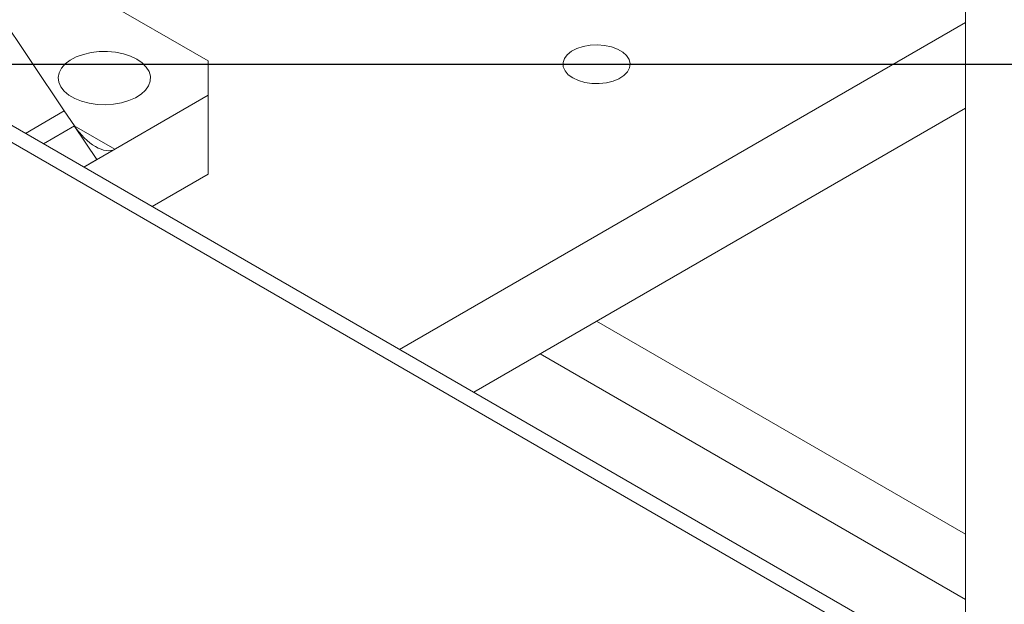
# Model space of a CAD drawing. Header units: millimetres. Extents: x 525 to 29324, y 175 to 20618.
# Tile 189 of 256: x 7407 to 7641, y 15187 to 15326. Entities that reach past the tile are written whole.
import ezdxf

# ---------------------------------------------------------------- set-up
doc = ezdxf.new("R2010")
doc.units = ezdxf.units.MM
doc.linetypes.add('SLD-Continua', pattern=[0])
doc.layers.add('COTAS', color=1, linetype='SLD-Continua')

msp = doc.modelspace()

# ---------------------------------------------------------------- linework, layer by layer
at = {"color": 7, "linetype": 'SLD-Continua', "lineweight": 18, "ltscale": 35}
for p, q in [((7061.44, 15498.82), (7632.1, 15169.38)), ((7061.44, 15494.74), (7632.1, 15165.3)), ((7632.1, 15476.8), (7632.1, 15006.09)), ((7417.33, 15304.04), (7350.14, 15404.12)), ((7451.6, 15315.96), (7382.58, 15355.8)), ((7497.23, 15247.25), (7632.1, 15325.11)), ((7497.23, 15247.25), (7632.1, 15325.11)), ((7497.23, 15247.25), (7632.1, 15325.11)), ((7497.23, 15247.25), (7632.1, 15325.11)), ((7497.23, 15247.25), (7632.1, 15325.11)), ((7497.23, 15247.25), (7632.1, 15325.11)), ((7497.23, 15247.25), (7632.1, 15325.11)), ((7497.23, 15247.25), (7632.1, 15325.11)), ((7497.23, 15247.25), (7632.1, 15325.11)), ((7451.6, 15307.79), (7451.6, 15315.96)), ((7421.98, 15290.69), (7451.6, 15307.79)), ((7451.6, 15289.01), (7451.6, 15307.79)), ((7417.33, 15304.04), (7408.09, 15298.7)), ((7417.33, 15304.04), (7408.09, 15298.7)), ((7417.33, 15304.04), (7419.72, 15300.48)), ((7514.91, 15237.04), (7632.1, 15304.7)), ((7514.91, 15237.04), (7632.1, 15304.7)), ((7514.91, 15237.04), (7632.1, 15304.7)), ((7514.91, 15237.04), (7632.1, 15304.7)), ((7514.91, 15237.04), (7632.1, 15304.7)), ((7514.91, 15237.04), (7632.1, 15304.7)), ((7514.91, 15237.04), (7632.1, 15304.7)), ((7514.91, 15237.04), (7632.1, 15304.7)), ((7514.91, 15237.04), (7632.1, 15304.7)), ((7419.72, 15300.48), (7412.36, 15296.24)), ((7419.71, 15300.48), (7425.09, 15292.49)), ((7429.33, 15294.93), (7419.71, 15300.48)), ((7419.71, 15300.48), (7425.09, 15292.49)), ((7429.33, 15294.93), (7425.09, 15292.49)), ((7421.98, 15290.69), (7425.09, 15292.49)), ((7438.24, 15281.3), (7451.6, 15289.01)), ((7632.1, 15203.18), (7544.17, 15253.94)), ((7632.1, 15203.18), (7544.17, 15253.94)), ((7632.1, 15203.18), (7544.17, 15253.94)), ((7632.1, 15203.18), (7544.17, 15253.94)), ((7632.1, 15203.18), (7544.17, 15253.94)), ((7632.1, 15203.18), (7544.17, 15253.94)), ((7632.1, 15203.18), (7544.17, 15253.94)), ((7632.1, 15203.18), (7544.17, 15253.94)), ((7632.1, 15203.18), (7544.17, 15253.94)), ((7632.1, 15187.66), (7530.74, 15246.18)), ((7632.1, 15187.66), (7530.74, 15246.18)), ((7632.1, 15187.66), (7530.74, 15246.18)), ((7632.1, 15187.66), (7530.74, 15246.18)), ((7632.1, 15187.66), (7530.74, 15246.18)), ((7632.1, 15187.66), (7530.74, 15246.18)), ((7632.1, 15187.66), (7530.74, 15246.18)), ((7632.1, 15187.66), (7530.74, 15246.18)), ((7632.1, 15187.66), (7530.74, 15246.18))]:
    msp.add_line(p, q, dxfattribs=at)
at = {"color": 7, "linetype": 'SLD-Continua', "lineweight": 18, "ltscale": 35, "flags": 128}
for points in [[(7538.52, 15311.91), (7539.87, 15311.28), (7541.42, 15310.84), (7543.09, 15310.6), (7544.82, 15310.57), (7546.52, 15310.76), (7548.11, 15311.15), (7549.52, 15311.73), (7550.67, 15312.48), (7551.52, 15313.35), (7552.03, 15314.3), (7552.17, 15315.3), (7551.94, 15316.29), (7551.34, 15317.22), (7550.41, 15318.07), (7549.19, 15318.77), (7547.73, 15319.31), (7546.1, 15319.65), (7544.39, 15319.79), (7542.67, 15319.71), (7541.01, 15319.41), (7539.51, 15318.92), (7538.22, 15318.26), (7537.21, 15317.44), (7536.53, 15316.53), (7536.2, 15315.55), (7536.25, 15314.55), (7536.66, 15313.58), (7537.43, 15312.68), (7538.52, 15311.91)], [(7538.52, 15311.91), (7539.87, 15311.28), (7541.42, 15310.84), (7543.09, 15310.6), (7544.82, 15310.57), (7546.52, 15310.76), (7548.11, 15311.15), (7549.52, 15311.73), (7550.67, 15312.48), (7551.52, 15313.35), (7552.03, 15314.3), (7552.17, 15315.3), (7551.94, 15316.29), (7551.34, 15317.22), (7550.41, 15318.07), (7549.19, 15318.77), (7547.73, 15319.31), (7546.1, 15319.65), (7544.39, 15319.79), (7542.67, 15319.71), (7541.01, 15319.41), (7539.51, 15318.92), (7538.22, 15318.26), (7537.21, 15317.44), (7536.53, 15316.53), (7536.2, 15315.55), (7536.25, 15314.55), (7536.66, 15313.58), (7537.43, 15312.68), (7538.52, 15311.91)], [(7538.52, 15311.91), (7539.87, 15311.28), (7541.42, 15310.84), (7543.09, 15310.6), (7544.82, 15310.57), (7546.52, 15310.76), (7548.11, 15311.15), (7549.52, 15311.73), (7550.67, 15312.48), (7551.52, 15313.35), (7552.03, 15314.3), (7552.17, 15315.3), (7551.94, 15316.29), (7551.34, 15317.22), (7550.41, 15318.07), (7549.19, 15318.77), (7547.73, 15319.31), (7546.1, 15319.65), (7544.39, 15319.79), (7542.67, 15319.71), (7541.01, 15319.41), (7539.51, 15318.92), (7538.22, 15318.26), (7537.21, 15317.44), (7536.53, 15316.53), (7536.2, 15315.55), (7536.25, 15314.55), (7536.66, 15313.58), (7537.43, 15312.68), (7538.52, 15311.91)], [(7538.52, 15311.91), (7539.87, 15311.28), (7541.42, 15310.84), (7543.09, 15310.6), (7544.82, 15310.57), (7546.52, 15310.76), (7548.11, 15311.15), (7549.52, 15311.73), (7550.67, 15312.48), (7551.52, 15313.35), (7552.03, 15314.3), (7552.17, 15315.3), (7551.94, 15316.29), (7551.34, 15317.22), (7550.41, 15318.07), (7549.19, 15318.77), (7547.73, 15319.31), (7546.1, 15319.65), (7544.39, 15319.79), (7542.67, 15319.71), (7541.01, 15319.41), (7539.51, 15318.92), (7538.22, 15318.26), (7537.21, 15317.44), (7536.53, 15316.53), (7536.2, 15315.55), (7536.25, 15314.55), (7536.66, 15313.58), (7537.43, 15312.68), (7538.52, 15311.91)], [(7538.52, 15311.91), (7539.87, 15311.28), (7541.42, 15310.84), (7543.09, 15310.6), (7544.82, 15310.57), (7546.52, 15310.76), (7548.11, 15311.15), (7549.52, 15311.73), (7550.67, 15312.48), (7551.52, 15313.35), (7552.03, 15314.3), (7552.17, 15315.3), (7551.94, 15316.29), (7551.34, 15317.22), (7550.41, 15318.07), (7549.19, 15318.77), (7547.73, 15319.31), (7546.1, 15319.65), (7544.39, 15319.79), (7542.67, 15319.71), (7541.01, 15319.41), (7539.51, 15318.92), (7538.22, 15318.26), (7537.21, 15317.44), (7536.53, 15316.53), (7536.2, 15315.55), (7536.25, 15314.55), (7536.66, 15313.58), (7537.43, 15312.68), (7538.52, 15311.91)], [(7538.52, 15311.91), (7539.87, 15311.28), (7541.42, 15310.84), (7543.09, 15310.6), (7544.82, 15310.57), (7546.52, 15310.76), (7548.11, 15311.15), (7549.52, 15311.73), (7550.67, 15312.48), (7551.52, 15313.35), (7552.03, 15314.3), (7552.17, 15315.3), (7551.94, 15316.29), (7551.34, 15317.22), (7550.41, 15318.07), (7549.19, 15318.77), (7547.73, 15319.31), (7546.1, 15319.65), (7544.39, 15319.79), (7542.67, 15319.71), (7541.01, 15319.41), (7539.51, 15318.92), (7538.22, 15318.26), (7537.21, 15317.44), (7536.53, 15316.53), (7536.2, 15315.55), (7536.25, 15314.55), (7536.66, 15313.58), (7537.43, 15312.68), (7538.52, 15311.91)], [(7538.52, 15311.91), (7539.87, 15311.28), (7541.42, 15310.84), (7543.09, 15310.6), (7544.82, 15310.57), (7546.52, 15310.76), (7548.11, 15311.15), (7549.52, 15311.73), (7550.67, 15312.48), (7551.52, 15313.35), (7552.03, 15314.3), (7552.17, 15315.3), (7551.94, 15316.29), (7551.34, 15317.22), (7550.41, 15318.07), (7549.19, 15318.77), (7547.73, 15319.31), (7546.1, 15319.65), (7544.39, 15319.79), (7542.67, 15319.71), (7541.01, 15319.41), (7539.51, 15318.92), (7538.22, 15318.26), (7537.21, 15317.44), (7536.53, 15316.53), (7536.2, 15315.55), (7536.25, 15314.55), (7536.66, 15313.58), (7537.43, 15312.68), (7538.52, 15311.91)], [(7538.52, 15311.91), (7539.87, 15311.28), (7541.42, 15310.84), (7543.09, 15310.6), (7544.82, 15310.57), (7546.52, 15310.76), (7548.11, 15311.15), (7549.52, 15311.73), (7550.67, 15312.48), (7551.52, 15313.35), (7552.03, 15314.3), (7552.17, 15315.3), (7551.94, 15316.29), (7551.34, 15317.22), (7550.41, 15318.07), (7549.19, 15318.77), (7547.73, 15319.31), (7546.1, 15319.65), (7544.39, 15319.79), (7542.67, 15319.71), (7541.01, 15319.41), (7539.51, 15318.92), (7538.22, 15318.26), (7537.21, 15317.44), (7536.53, 15316.53), (7536.2, 15315.55), (7536.25, 15314.55), (7536.66, 15313.58), (7537.43, 15312.68), (7538.52, 15311.91)], [(7538.52, 15311.91), (7539.87, 15311.28), (7541.42, 15310.84), (7543.09, 15310.6), (7544.82, 15310.57), (7546.52, 15310.76), (7548.11, 15311.15), (7549.52, 15311.73), (7550.67, 15312.48), (7551.52, 15313.35), (7552.03, 15314.3), (7552.17, 15315.3), (7551.94, 15316.29), (7551.34, 15317.22), (7550.41, 15318.07), (7549.19, 15318.77), (7547.73, 15319.31), (7546.1, 15319.65), (7544.39, 15319.79), (7542.67, 15319.71), (7541.01, 15319.41), (7539.51, 15318.92), (7538.22, 15318.26), (7537.21, 15317.44), (7536.53, 15316.53), (7536.2, 15315.55), (7536.25, 15314.55), (7536.66, 15313.58), (7537.43, 15312.68), (7538.52, 15311.91)], [(7434.63, 15316.37), (7435.9, 15315.49), (7436.87, 15314.5), (7437.52, 15313.43), (7437.83, 15312.3), (7437.78, 15311.16), (7437.39, 15310.05), (7436.65, 15308.99), (7435.61, 15308.03), (7434.28, 15307.19), (7432.71, 15306.5), (7430.95, 15305.98), (7429.06, 15305.65), (7427.1, 15305.53), (7425.13, 15305.6), (7423.22, 15305.88), (7421.43, 15306.35), (7419.8, 15307), (7418.41, 15307.81), (7417.29, 15308.74), (7416.47, 15309.78), (7415.99, 15310.88), (7415.86, 15312.02), (7416.08, 15313.15), (7416.64, 15314.24), (7417.54, 15315.25), (7418.73, 15316.16), (7420.19, 15316.93), (7421.86, 15317.53), (7423.69, 15317.96), (7425.62, 15318.19), (7427.59, 15318.21), (7429.54, 15318.03), (7431.4, 15317.66), (7433.12, 15317.09), (7434.63, 15316.37)]]:
    msp.add_lwpolyline(points, dxfattribs=at)
at = {"color": 7, "linetype": 'SLD-Continua', "lineweight": 18, "ltscale": 1225}
msp.add_ellipse((7423.96, 15302.94), major_axis=(-5.56, 7.88), ratio=0.506374, start_param=1.524508, end_param=3.095305, dxfattribs=at)
at = {"layer": 'COTAS', "ltscale": 35}
msp.add_line((6671.79, 15315.17), (7716.62, 15315.17), dxfattribs=at)

doc.saveas('drawing.dxf')
